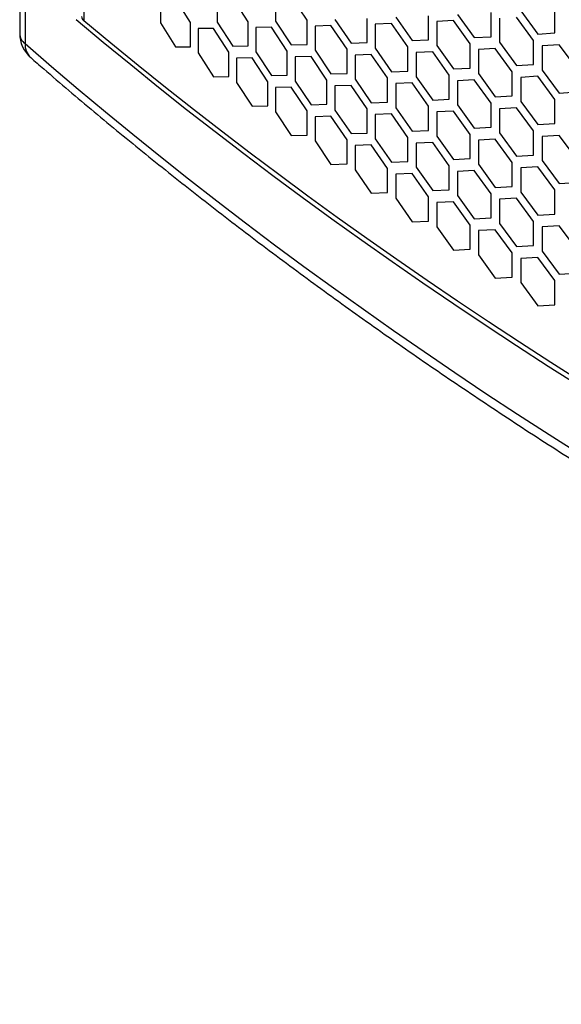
# Model space of a CAD drawing. Header units: millimetres. Extents: x 16448 to 19047, y 3049 to 4868.
# Tile 16 of 41: x 18289 to 18392, y 3754 to 3941. Entities that reach past the tile are written whole.
import ezdxf

# ---------------------------------------------------------------- set-up
doc = ezdxf.new("R2010")
doc.units = ezdxf.units.MM
doc.layers.add('1', color=7, linetype='Continuous')
doc.layers.add('5', color=251, linetype='Continuous')

msp = doc.modelspace()

# ---------------------------------------------------------------- linework, layer by layer
at = {"layer": '1'}
for p, q in [((18289.077, 3948.59), (18289.077, 3938.669)), ((18290.088, 3946.653), (18290.088, 3936.732))]:
    msp.add_line(p, q, dxfattribs=at)
at = {"layer": '1', "flags": 128}
for points in [[(18299.77, 3941.336), (18304.928, 3937.03), (18310.147, 3932.748), (18315.426, 3928.491), (18320.766, 3924.259), (18326.166, 3920.053), (18331.626, 3915.872), (18337.145, 3911.717), (18342.722, 3907.589), (18348.358, 3903.487), (18354.053, 3899.412), (18359.804, 3895.364), (18365.614, 3891.343), (18371.48, 3887.35), (18377.402, 3883.385), (18383.381, 3879.448), (18389.415, 3875.54), (18395.505, 3871.66)], [(18290.088, 3936.732), (18295.11, 3932.395), (18300.193, 3928.082), (18305.337, 3923.794), (18310.542, 3919.529), (18315.807, 3915.29), (18321.131, 3911.075), (18326.516, 3906.886), (18331.959, 3902.722), (18337.461, 3898.584), (18343.021, 3894.472), (18348.639, 3890.387), (18354.315, 3886.328), (18360.049, 3882.296), (18365.839, 3878.291), (18371.685, 3874.314), (18377.588, 3870.365), (18383.546, 3866.443), (18389.56, 3862.55), (18395.629, 3858.685)]]:
    msp.add_lwpolyline(points, dxfattribs=at)
at = {"layer": '1'}
for centre, radius, start, end in [((18295.152, 3938.669), 6.075, 180, 228.93743), ((18291.657, 3938.782), 2.582, 182.52068, 232.59348), ((18293.506, 3936.58), 3.421, 177.46024, 226.7535)]:
    msp.add_arc(centre, radius, start, end, dxfattribs=at)
msp.add_open_spline([(18291.162, 3934.088), (18291.989, 3933.369), (18294.388, 3931.285), (18298.398, 3927.853), (18303.21, 3923.798), (18308.077, 3919.766), (18312.996, 3915.755), (18317.968, 3911.766), (18322.993, 3907.8), (18328.071, 3903.857), (18333.2, 3899.936), (18338.381, 3896.039), (18343.613, 3892.165), (18348.897, 3888.314), (18354.231, 3884.487), (18359.616, 3880.684), (18365.051, 3876.906), (18370.535, 3873.152), (18376.069, 3869.422), (18381.652, 3865.718), (18387.284, 3862.038), (18392.965, 3858.384), (18398.693, 3854.755), (18404.47, 3851.153), (18410.294, 3847.576), (18416.165, 3844.025), (18422.082, 3840.5), (18428.046, 3837.002), (18434.057, 3833.531), (18440.112, 3830.087), (18446.213, 3826.67), (18452.36, 3823.281), (18458.55, 3819.918), (18464.785, 3816.584), (18471.064, 3813.278), (18477.386, 3809.999), (18483.752, 3806.749), (18490.16, 3803.528), (18496.611, 3800.335), (18503.103, 3797.171), (18509.637, 3794.037), (18516.213, 3790.931), (18522.829, 3787.855), (18529.486, 3784.808), (18536.182, 3781.791), (18542.919, 3778.804), (18549.694, 3775.848), (18556.509, 3772.921), (18563.362, 3770.025), (18570.253, 3767.16), (18577.181, 3764.325), (18584.147, 3761.521), (18591.15, 3758.749), (18597.195, 3756.394), (18600.911, 3754.968), (18602.27, 3754.446)], degree=3, knots=[0, 0, 0, 0, 0.0101116, 0.0293023, 0.0484932, 0.0676845, 0.0868763, 0.1060683, 0.1252607, 0.1444534, 0.1636463, 0.1828395, 0.2020329, 0.2212264, 0.2404201, 0.259614, 0.2788079, 0.298002, 0.3171961, 0.3363903, 0.3555845, 0.3747787, 0.3939729, 0.4131671, 0.4323613, 0.4515554, 0.4707495, 0.4899434, 0.5091373, 0.5283311, 0.5475248, 0.5667184, 0.5859118, 0.6051051, 0.6242983, 0.6434913, 0.6626842, 0.6818769, 0.7010694, 0.7202618, 0.7394539, 0.7586459, 0.7778377, 0.7970293, 0.8162207, 0.8354119, 0.8546029, 0.8737937, 0.8929843, 0.9121747, 0.9313649, 0.9505549, 0.9697446, 0.9889341, 1, 1, 1, 1], dxfattribs=at)
at = {"layer": '5'}
for p, q in [((18301.266, 3959.017), (18301.266, 3941.072)), ((18315.779, 3945.255), (18315.779, 3940.673)), ((18321.513, 3940.719), (18318.637, 3945.275)), ((18326.587, 3945.365), (18326.587, 3940.783)), ((18332.45, 3940.884), (18329.51, 3945.412)), ((18337.637, 3945.579), (18337.637, 3940.997)), ((18343.627, 3941.155), (18340.624, 3945.654)), ((18372.2, 3942.287), (18375.373, 3937.867)), ((18378.562, 3938.038), (18378.562, 3942.621)), ((18384.182, 3942.94), (18387.416, 3938.551)), ((18390.665, 3938.753), (18390.665, 3943.335)), ((18315.779, 3940.673), (18318.637, 3936.11)), ((18321.513, 3936.137), (18321.513, 3940.719)), ((18326.587, 3940.783), (18329.51, 3936.248)), ((18332.45, 3936.302), (18332.45, 3940.884)), ((18337.637, 3940.997), (18340.624, 3936.49)), ((18343.627, 3936.572), (18343.627, 3941.155)), ((18348.924, 3941.318), (18351.974, 3936.839)), ((18355.04, 3936.951), (18355.04, 3941.533)), ((18359.671, 3940.569), (18356.58, 3940.446)), ((18356.58, 3940.446), (18356.58, 3935.864)), ((18362.778, 3936.118), (18359.671, 3940.569)), ((18360.446, 3941.747), (18363.558, 3937.298)), ((18366.686, 3937.439), (18366.686, 3942.021)), ((18371.409, 3941.102), (18368.256, 3940.949)), ((18368.256, 3940.949), (18368.256, 3936.366)), ((18374.578, 3936.68), (18371.409, 3941.102)), ((18380.163, 3941.564), (18380.163, 3936.981)), ((18386.606, 3937.356), (18383.376, 3941.747)), ((18325.859, 3939.627), (18322.957, 3939.589)), ((18322.957, 3939.589), (18322.957, 3935.007)), ((18328.778, 3935.09), (18325.859, 3939.627)), ((18336.893, 3939.834), (18333.927, 3939.769)), ((18333.927, 3939.769), (18333.927, 3935.186)), ((18339.875, 3935.325), (18336.893, 3939.834)), ((18348.164, 3940.147), (18345.135, 3940.053)), ((18345.135, 3940.053), (18345.135, 3935.471)), ((18351.21, 3935.667), (18348.164, 3940.147)), ((18387.416, 3938.551), (18390.665, 3938.753)), ((18340.624, 3936.49), (18343.627, 3936.572)), ((18351.974, 3936.839), (18355.04, 3936.951)), ((18363.558, 3937.298), (18366.686, 3937.439)), ((18374.578, 3932.098), (18374.578, 3936.68)), ((18375.373, 3937.867), (18378.562, 3938.038)), ((18380.163, 3936.981), (18383.376, 3932.582)), ((18386.606, 3932.774), (18386.606, 3937.356)), ((18391.48, 3936.513), (18388.226, 3936.309)), ((18394.749, 3932.143), (18391.48, 3936.513)), ((18318.637, 3936.11), (18321.513, 3936.137)), ((18322.957, 3935.007), (18325.859, 3930.462)), ((18328.778, 3930.507), (18328.778, 3935.09)), ((18329.51, 3936.248), (18332.45, 3936.302)), ((18333.927, 3935.186), (18336.893, 3930.669)), ((18339.875, 3930.743), (18339.875, 3935.325)), ((18345.135, 3935.471), (18348.164, 3930.983)), ((18351.21, 3931.085), (18351.21, 3935.667)), ((18355.809, 3934.689), (18352.739, 3934.575)), ((18358.896, 3930.228), (18355.809, 3934.689)), ((18356.58, 3935.864), (18359.671, 3931.405)), ((18362.778, 3931.536), (18362.778, 3936.118)), ((18367.471, 3935.184), (18364.338, 3935.041)), ((18364.338, 3935.041), (18364.338, 3930.459)), ((18370.619, 3930.753), (18367.471, 3935.184)), ((18368.256, 3936.366), (18371.409, 3931.937)), ((18379.362, 3935.791), (18376.169, 3935.618)), ((18376.169, 3935.618), (18376.169, 3931.036)), ((18382.571, 3931.39), (18379.362, 3935.791)), ((18388.226, 3936.309), (18388.226, 3931.727)), ((18333.188, 3934.025), (18330.244, 3933.969)), ((18330.244, 3933.969), (18330.244, 3929.387)), ((18336.15, 3929.507), (18333.188, 3934.025)), ((18344.381, 3934.303), (18341.373, 3934.219)), ((18341.373, 3934.219), (18341.373, 3929.636)), ((18347.405, 3929.813), (18344.381, 3934.303)), ((18352.739, 3934.575), (18352.739, 3929.993)), ((18383.376, 3932.582), (18386.606, 3932.774)), ((18348.164, 3930.983), (18351.21, 3931.085)), ((18359.671, 3931.405), (18362.778, 3931.536)), ((18371.409, 3931.937), (18374.578, 3932.098)), ((18376.169, 3931.036), (18379.362, 3926.627)), ((18382.571, 3926.808), (18382.571, 3931.39)), ((18388.226, 3931.727), (18391.48, 3927.349)), ((18325.859, 3930.462), (18328.778, 3930.507)), ((18330.244, 3929.387), (18333.188, 3924.861)), ((18336.15, 3924.924), (18336.15, 3929.507)), ((18336.893, 3930.669), (18339.875, 3930.743)), ((18341.373, 3929.636), (18344.381, 3925.139)), ((18347.405, 3925.231), (18347.405, 3929.813)), ((18352.739, 3929.993), (18355.809, 3925.524)), ((18358.896, 3925.645), (18358.896, 3930.228)), ((18363.558, 3929.279), (18360.446, 3929.145)), ((18360.446, 3929.145), (18360.446, 3924.563)), ((18366.686, 3924.837), (18363.558, 3929.279)), ((18364.338, 3930.459), (18367.471, 3926.019)), ((18370.619, 3926.17), (18370.619, 3930.753)), ((18375.373, 3929.848), (18372.2, 3929.685)), ((18372.2, 3929.685), (18372.2, 3925.103)), ((18378.562, 3925.437), (18375.373, 3929.848)), ((18387.416, 3930.532), (18384.182, 3930.338)), ((18384.182, 3930.338), (18384.182, 3925.756)), ((18390.665, 3926.151), (18387.416, 3930.532)), ((18340.624, 3928.471), (18337.637, 3928.396)), ((18337.637, 3928.396), (18337.637, 3923.814)), ((18343.627, 3923.971), (18340.624, 3928.471)), ((18351.974, 3928.82), (18348.924, 3928.716)), ((18348.924, 3928.716), (18348.924, 3924.134)), ((18355.04, 3924.349), (18351.974, 3928.82)), ((18391.48, 3927.349), (18394.749, 3927.561)), ((18355.809, 3925.524), (18358.896, 3925.645)), ((18367.471, 3926.019), (18370.619, 3926.17)), ((18378.562, 3920.855), (18378.562, 3925.437)), ((18379.362, 3926.627), (18382.571, 3926.808)), ((18384.182, 3925.756), (18387.416, 3921.367)), ((18390.665, 3921.569), (18390.665, 3926.151)), ((18333.188, 3924.861), (18336.15, 3924.924)), ((18337.637, 3923.814), (18340.624, 3919.306)), ((18343.627, 3919.389), (18343.627, 3923.971)), ((18344.381, 3925.139), (18347.405, 3925.231)), ((18348.924, 3924.134), (18351.974, 3919.656)), ((18355.04, 3919.767), (18355.04, 3924.349)), ((18360.446, 3924.563), (18363.558, 3920.114)), ((18366.686, 3920.255), (18366.686, 3924.837)), ((18371.409, 3923.918), (18368.256, 3923.765)), ((18368.256, 3923.765), (18368.256, 3919.183)), ((18374.578, 3919.497), (18371.409, 3923.918)), ((18372.2, 3925.103), (18375.373, 3920.684)), ((18383.376, 3924.563), (18380.163, 3924.38)), ((18380.163, 3924.38), (18380.163, 3919.798)), ((18386.606, 3920.173), (18383.376, 3924.563)), ((18348.164, 3922.964), (18345.135, 3922.87)), ((18345.135, 3922.87), (18345.135, 3918.287)), ((18351.21, 3918.483), (18348.164, 3922.964)), ((18359.671, 3923.386), (18356.58, 3923.262)), ((18356.58, 3923.262), (18356.58, 3918.68)), ((18362.778, 3918.934), (18359.671, 3923.386)), ((18387.416, 3921.367), (18390.665, 3921.569)), ((18351.974, 3919.656), (18355.04, 3919.767)), ((18363.558, 3920.114), (18366.686, 3920.255)), ((18375.373, 3920.684), (18378.562, 3920.855)), ((18380.163, 3919.798), (18383.376, 3915.399)), ((18386.606, 3915.59), (18386.606, 3920.173)), ((18340.624, 3919.306), (18343.627, 3919.389)), ((18345.135, 3918.287), (18348.164, 3913.799)), ((18351.21, 3913.901), (18351.21, 3918.483)), ((18356.58, 3918.68), (18359.671, 3914.221)), ((18362.778, 3914.352), (18362.778, 3918.934)), ((18367.471, 3918), (18364.338, 3917.857)), ((18364.338, 3917.857), (18364.338, 3913.275)), ((18370.619, 3913.569), (18367.471, 3918)), ((18368.256, 3919.183), (18371.409, 3914.753)), ((18374.578, 3914.914), (18374.578, 3919.497)), ((18379.362, 3918.608), (18376.169, 3918.435)), ((18376.169, 3918.435), (18376.169, 3913.852)), ((18382.571, 3914.207), (18379.362, 3918.608)), ((18391.48, 3919.33), (18388.226, 3919.126)), ((18388.226, 3919.126), (18388.226, 3914.543)), ((18394.749, 3914.959), (18391.48, 3919.33)), ((18355.809, 3917.505), (18352.739, 3917.391)), ((18352.739, 3917.391), (18352.739, 3912.809)), ((18358.896, 3913.044), (18355.809, 3917.505)), ((18359.671, 3914.221), (18362.778, 3914.352)), ((18371.409, 3914.753), (18374.578, 3914.914)), ((18382.571, 3909.624), (18382.571, 3914.207)), ((18383.376, 3915.399), (18386.606, 3915.59)), ((18388.226, 3914.543), (18391.48, 3910.165)), ((18348.164, 3913.799), (18351.21, 3913.901)), ((18352.739, 3912.809), (18355.809, 3908.34)), ((18358.896, 3908.462), (18358.896, 3913.044)), ((18364.338, 3913.275), (18367.471, 3908.836)), ((18370.619, 3908.987), (18370.619, 3913.569)), ((18375.373, 3912.665), (18372.2, 3912.502)), ((18372.2, 3912.502), (18372.2, 3907.92)), ((18378.562, 3908.254), (18375.373, 3912.665)), ((18376.169, 3913.852), (18379.362, 3909.443)), ((18387.416, 3913.348), (18384.182, 3913.155)), ((18384.182, 3913.155), (18384.182, 3908.572)), ((18390.665, 3908.968), (18387.416, 3913.348)), ((18363.558, 3912.095), (18360.446, 3911.962)), ((18360.446, 3911.962), (18360.446, 3907.38)), ((18366.686, 3907.654), (18363.558, 3912.095)), ((18391.48, 3910.165), (18394.749, 3910.377)), ((18367.471, 3908.836), (18370.619, 3908.987)), ((18379.362, 3909.443), (18382.571, 3909.624)), ((18384.182, 3908.572), (18387.416, 3904.184)), ((18390.665, 3904.385), (18390.665, 3908.968)), ((18355.809, 3908.34), (18358.896, 3908.462)), ((18360.446, 3907.38), (18363.558, 3902.93)), ((18366.686, 3903.071), (18366.686, 3907.654)), ((18371.409, 3906.734), (18368.256, 3906.582)), ((18374.578, 3902.313), (18371.409, 3906.734)), ((18372.2, 3907.92), (18375.373, 3903.5)), ((18378.562, 3903.671), (18378.562, 3908.254)), ((18383.376, 3907.38), (18380.163, 3907.197)), ((18380.163, 3907.197), (18380.163, 3902.614)), ((18386.606, 3902.989), (18383.376, 3907.38)), ((18368.256, 3906.582), (18368.256, 3901.999)), ((18363.558, 3902.93), (18366.686, 3903.071)), ((18375.373, 3903.5), (18378.562, 3903.671)), ((18386.606, 3898.407), (18386.606, 3902.989)), ((18387.416, 3904.184), (18390.665, 3904.385)), ((18368.256, 3901.999), (18371.409, 3897.57)), ((18374.578, 3897.731), (18374.578, 3902.313)), ((18379.362, 3901.424), (18376.169, 3901.251)), ((18376.169, 3901.251), (18376.169, 3896.669)), ((18382.571, 3897.023), (18379.362, 3901.424)), ((18380.163, 3902.614), (18383.376, 3898.215)), ((18391.48, 3902.146), (18388.226, 3901.942)), ((18388.226, 3901.942), (18388.226, 3897.36)), ((18394.749, 3897.776), (18391.48, 3902.146)), ((18371.409, 3897.57), (18374.578, 3897.731)), ((18383.376, 3898.215), (18386.606, 3898.407)), ((18388.226, 3897.36), (18391.48, 3892.981)), ((18376.169, 3896.669), (18379.362, 3892.26)), ((18382.571, 3892.441), (18382.571, 3897.023)), ((18387.416, 3896.165), (18384.182, 3895.971)), ((18384.182, 3895.971), (18384.182, 3891.389)), ((18390.665, 3891.784), (18387.416, 3896.165)), ((18379.362, 3892.26), (18382.571, 3892.441)), ((18390.665, 3887.202), (18390.665, 3891.784)), ((18391.48, 3892.981), (18394.749, 3893.193)), ((18384.182, 3891.389), (18387.416, 3887)), ((18387.416, 3887), (18390.665, 3887.202))]:
    msp.add_line(p, q, dxfattribs=at)
at = {"layer": '5', "flags": 128}
msp.add_lwpolyline([(18395.941, 3872.377), (18389.926, 3876.204), (18383.964, 3880.06), (18378.057, 3883.943), (18372.205, 3887.853), (18366.408, 3891.791), (18360.666, 3895.756), (18354.979, 3899.747), (18349.349, 3903.765), (18343.776, 3907.809), (18338.259, 3911.879), (18332.8, 3915.975), (18327.398, 3920.095), (18322.054, 3924.242), (18316.769, 3928.412), (18311.542, 3932.608), (18306.374, 3936.828), (18301.266, 3941.072)], dxfattribs=at)
at = {"layer": '5'}
msp.add_arc((18301.878, 3941.915), 1.043, 182.63254, 234.01115, dxfattribs=at)

doc.saveas('drawing.dxf')
